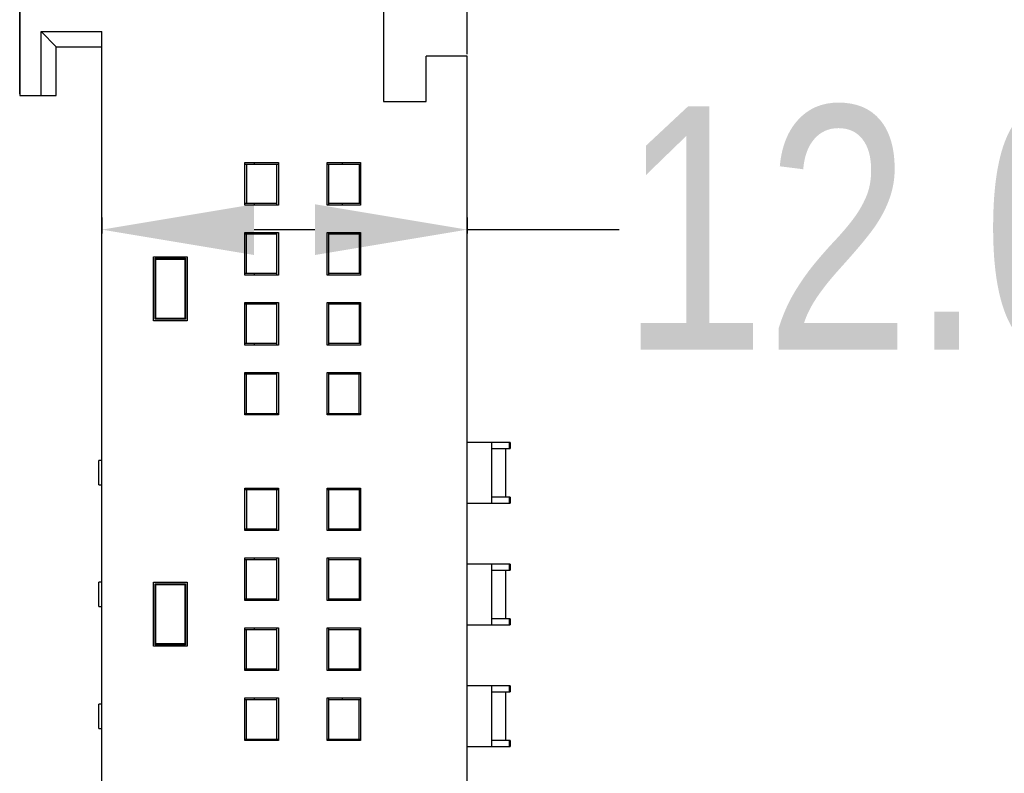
# Model space of a CAD drawing. Header units: inches. Extents: x 5756 to 6112, y -2722 to -2448.
# Tile 10 of 14: x 5913 to 5945, y -2565 to -2540. Entities that reach past the tile are written whole.
import ezdxf

# ---------------------------------------------------------------- set-up
doc = ezdxf.new("R2010")
doc.units = ezdxf.units.IN
doc.header["$LTSCALE"] = 5
doc.header["$MEASUREMENT"] = 0
doc.header["$PDMODE"] = 3
doc.header["$PDSIZE"] = 0.3125
doc.layers.get('0').update_dxf_attribs({"linetype": 'CONTINUOUS'})
doc.layers.get('Defpoints').update_dxf_attribs({"linetype": 'CONTINUOUS'})
doc.styles.get("Standard").update_dxf_attribs({"font": 'txt', "width": 0.8})
doc.dimstyles.get("Standard").update_dxf_attribs({"dimtxt": 0.15625, "dimasz": 0.1875, "dimexe": 0.125, "dimexo": 0.0625, "dimgap": 0.09, "dimtad": 0, "dimtih": 1, "dimtoh": 1, "dimzin": 4, "dimdsep": 46, "dimtxsty": 'STANDARD', "dimcen": 0.09, "dimadec": 0, "dimazin": 0, "dimtp": 0.01, "dimtm": 0.01, "dimtfac": 1, "dimtofl": 0, "dimtmove": 0, "dimatfit": 3, "dimfxl": 1, "dimtolj": 1, "dimtzin": 4, "dimarcsym": 0})

# ---------------------------------------------------------------- blocks, each defined once
blk = doc.blocks.new('*D2')
at = {"color": 6, "lineweight": -2, "ltscale": 10}
for p, q in [((5913.079, -2542.384), (5913.079, -2529.194)), ((5927.779, -2541.084), (5927.779, -2529.194)), ((5918.079, -2529.319), (5922.779, -2529.319)), ((5927.779, -2529.319), (5932.779, -2529.319))]:
    blk.add_line(p, q, dxfattribs=at)
at = {"color": 6, "ltscale": 10}
for points in [[(5918.079, -2528.486), (5918.079, -2530.153), (5913.079, -2529.319)], [(5922.779, -2528.486), (5922.779, -2530.153), (5927.779, -2529.319)]]:
    blk.add_solid(points, dxfattribs=at)
at = {"layer": 'Defpoints', "color": 0, "ltscale": 10}
for p in [(5913.079, -2529.319), (5927.779, -2541.146), (5913.079, -2542.446)]:
    blk.add_point(p, dxfattribs=at)
at = {"color": 6, "ltscale": 10, "insert": (5944.069, -2529.319), "char_height": 8, "attachment_point": 5}
blk.add_mtext('\\A1;14.70', dxfattribs=at)
blk = doc.blocks.new('*D3')
at = {"color": 6, "lineweight": -2, "ltscale": 10}
for p, q in [((5915.779, -2546.457), (5915.779, -2546.978)), ((5927.779, -2546.457), (5927.779, -2546.978)), ((5920.779, -2546.853), (5922.779, -2546.853)), ((5927.779, -2546.853), (5932.779, -2546.853))]:
    blk.add_line(p, q, dxfattribs=at)
at = {"color": 6, "ltscale": 10}
for points in [[(5920.779, -2546.02), (5920.779, -2547.687), (5915.779, -2546.853)], [(5922.779, -2546.02), (5922.779, -2547.687), (5927.779, -2546.853)]]:
    blk.add_solid(points, dxfattribs=at)
at = {"layer": 'Defpoints', "color": 0, "ltscale": 10}
for p in [(5915.779, -2546.395), (5927.779, -2546.395), (5927.779, -2546.853)]:
    blk.add_point(p, dxfattribs=at)
at = {"color": 6, "ltscale": 10, "insert": (5943.536, -2546.853), "char_height": 8, "attachment_point": 5}
blk.add_mtext('\\A1;12.00', dxfattribs=at)

msp = doc.modelspace()

# ---------------------------------------------------------------- linework, layer by layer
at = {"color": 7, "linetype": 'Continuous'}
for p, q in [((5913.079, -2539.346), (5913.079, -2542.446)), ((5925.029, -2539.346), (5925.029, -2542.646)), ((5913.779, -2542.446), (5913.779, -2540.346)), ((5913.779, -2540.346), (5915.779, -2540.346)), ((5914.279, -2540.846), (5913.779, -2540.346)), ((5915.779, -2639.346), (5915.779, -2540.346)), ((5914.279, -2542.446), (5914.279, -2540.846)), ((5914.279, -2540.846), (5915.779, -2540.846)), ((5926.429, -2542.646), (5926.429, -2541.146)), ((5927.779, -2541.146), (5926.429, -2541.146)), ((5927.779, -2591.173), (5927.779, -2541.146)), ((5913.079, -2542.446), (5914.279, -2542.446)), ((5925.029, -2542.646), (5926.429, -2542.646)), ((5920.479, -2546.046), (5920.479, -2544.646)), ((5920.479, -2544.646), (5921.579, -2544.646)), ((5920.479, -2544.696), (5921.579, -2544.696)), ((5920.529, -2544.696), (5920.529, -2545.996)), ((5920.779, -2544.646), (5920.779, -2544.696)), ((5921.529, -2546.046), (5921.529, -2544.696)), ((5921.579, -2544.646), (5921.579, -2546.046)), ((5923.179, -2546.046), (5923.179, -2544.646)), ((5923.179, -2544.646), (5924.279, -2544.646)), ((5923.179, -2544.696), (5924.279, -2544.696)), ((5923.229, -2544.696), (5923.229, -2546.046)), ((5923.679, -2544.696), (5923.679, -2544.646)), ((5924.229, -2544.696), (5924.229, -2545.996)), ((5924.279, -2544.646), (5924.279, -2546.046)), ((5921.529, -2545.996), (5920.479, -2545.996)), ((5921.579, -2546.046), (5920.479, -2546.046)), ((5920.779, -2545.996), (5920.779, -2546.046)), ((5924.279, -2546.046), (5923.179, -2546.046)), ((5924.279, -2545.996), (5923.229, -2545.996)), ((5923.679, -2546.046), (5923.679, -2545.996)), ((5920.479, -2548.346), (5920.479, -2546.946)), ((5920.479, -2546.946), (5921.579, -2546.946)), ((5920.479, -2546.996), (5921.529, -2546.996)), ((5920.529, -2548.296), (5920.529, -2546.996)), ((5920.779, -2546.946), (5920.779, -2546.996)), ((5921.529, -2548.346), (5921.529, -2546.946)), ((5921.579, -2546.946), (5921.579, -2548.346)), ((5923.179, -2548.346), (5923.179, -2546.946)), ((5923.179, -2546.946), (5924.279, -2546.946)), ((5923.229, -2546.946), (5923.229, -2548.346)), ((5923.229, -2546.996), (5924.279, -2546.996)), ((5924.229, -2546.996), (5924.229, -2548.296)), ((5924.279, -2546.946), (5924.279, -2548.346)), ((5917.479, -2549.846), (5917.479, -2547.746)), ((5917.479, -2547.746), (5918.579, -2547.746)), ((5917.529, -2549.796), (5917.529, -2547.796)), ((5917.529, -2547.796), (5918.529, -2547.796)), ((5917.554, -2547.821), (5917.529, -2547.796)), ((5917.554, -2549.771), (5917.554, -2547.821)), ((5917.554, -2547.821), (5918.504, -2547.821)), ((5918.504, -2547.821), (5918.529, -2547.796)), ((5918.504, -2547.821), (5918.504, -2549.771)), ((5918.529, -2547.796), (5918.529, -2549.796)), ((5918.579, -2547.746), (5918.579, -2549.846)), ((5921.529, -2548.296), (5920.479, -2548.296)), ((5921.579, -2548.346), (5920.479, -2548.346)), ((5920.779, -2548.296), (5920.779, -2548.346)), ((5924.279, -2548.346), (5923.179, -2548.346)), ((5924.279, -2548.296), (5923.229, -2548.296)), ((5920.479, -2550.646), (5920.479, -2549.246)), ((5920.479, -2549.246), (5921.579, -2549.246)), ((5920.479, -2549.296), (5921.529, -2549.296)), ((5920.529, -2550.596), (5920.529, -2549.296)), ((5920.779, -2549.246), (5920.779, -2549.296)), ((5921.529, -2550.646), (5921.529, -2549.246)), ((5921.579, -2549.246), (5921.579, -2550.646)), ((5923.179, -2550.646), (5923.179, -2549.246)), ((5923.179, -2549.246), (5924.279, -2549.246)), ((5923.229, -2549.246), (5923.229, -2550.646)), ((5923.229, -2549.296), (5924.279, -2549.296)), ((5924.229, -2549.296), (5924.229, -2550.596)), ((5924.279, -2549.246), (5924.279, -2550.646)), ((5918.579, -2549.846), (5917.479, -2549.846)), ((5917.554, -2549.771), (5917.529, -2549.796)), ((5918.529, -2549.796), (5917.529, -2549.796)), ((5918.504, -2549.771), (5917.554, -2549.771)), ((5918.504, -2549.771), (5918.529, -2549.796)), ((5921.529, -2550.596), (5920.479, -2550.596)), ((5920.779, -2550.596), (5920.779, -2550.646)), ((5924.279, -2550.596), (5923.229, -2550.596)), ((5921.579, -2550.646), (5920.479, -2550.646)), ((5924.279, -2550.646), (5923.179, -2550.646)), ((5920.479, -2552.946), (5920.479, -2551.546)), ((5920.479, -2551.546), (5921.579, -2551.546)), ((5920.779, -2551.546), (5920.779, -2551.596)), ((5921.529, -2552.896), (5921.529, -2551.546)), ((5921.579, -2551.546), (5921.579, -2552.946)), ((5923.179, -2552.946), (5923.179, -2551.546)), ((5923.179, -2551.546), (5924.279, -2551.546)), ((5923.229, -2551.546), (5923.229, -2552.896)), ((5924.279, -2551.546), (5924.279, -2552.946)), ((5920.479, -2551.596), (5921.529, -2551.596)), ((5920.529, -2552.896), (5920.529, -2551.596)), ((5923.229, -2551.596), (5924.279, -2551.596)), ((5924.229, -2552.896), (5924.229, -2551.596)), ((5920.479, -2552.896), (5921.579, -2552.896)), ((5921.579, -2552.946), (5920.479, -2552.946)), ((5920.779, -2552.896), (5920.779, -2552.946)), ((5923.179, -2552.896), (5924.279, -2552.896)), ((5924.279, -2552.946), (5923.179, -2552.946)), ((5929.191, -2553.846), (5927.779, -2553.846)), ((5928.588, -2555.846), (5928.588, -2553.846)), ((5929.156, -2553.846), (5929.156, -2554.046)), ((5929.191, -2553.846), (5929.191, -2554.046)), ((5928.588, -2554.046), (5929.191, -2554.046)), ((5929.041, -2554.046), (5929.041, -2555.646)), ((5915.679, -2555.246), (5915.679, -2554.446)), ((5915.779, -2554.446), (5915.679, -2554.446)), ((5915.679, -2555.246), (5915.779, -2555.246)), ((5920.479, -2556.746), (5920.479, -2555.346)), ((5920.479, -2555.346), (5921.579, -2555.346)), ((5920.479, -2555.396), (5921.579, -2555.396)), ((5920.529, -2555.396), (5920.529, -2556.696)), ((5920.779, -2555.346), (5920.779, -2555.396)), ((5921.529, -2556.746), (5921.529, -2555.396)), ((5921.579, -2555.346), (5921.579, -2556.746)), ((5923.179, -2556.746), (5923.179, -2555.346)), ((5923.179, -2555.346), (5924.279, -2555.346)), ((5923.179, -2555.396), (5924.279, -2555.396)), ((5923.229, -2555.396), (5923.229, -2556.746)), ((5924.229, -2555.396), (5924.229, -2556.696)), ((5924.279, -2555.346), (5924.279, -2556.746)), ((5929.191, -2555.646), (5928.588, -2555.646)), ((5929.156, -2555.646), (5929.156, -2555.846)), ((5929.191, -2555.646), (5929.191, -2555.846)), ((5927.779, -2555.846), (5929.191, -2555.846)), ((5921.529, -2556.696), (5920.479, -2556.696)), ((5921.579, -2556.746), (5920.479, -2556.746)), ((5920.779, -2556.696), (5920.779, -2556.746)), ((5924.279, -2556.746), (5923.179, -2556.746)), ((5924.279, -2556.696), (5923.229, -2556.696)), ((5920.479, -2559.046), (5920.479, -2557.646)), ((5920.479, -2557.646), (5921.579, -2557.646)), ((5920.479, -2557.696), (5921.529, -2557.696)), ((5920.529, -2558.996), (5920.529, -2557.696)), ((5920.779, -2557.646), (5920.779, -2557.696)), ((5921.529, -2559.046), (5921.529, -2557.646)), ((5921.579, -2557.646), (5921.579, -2559.046)), ((5923.179, -2559.046), (5923.179, -2557.646)), ((5923.179, -2557.646), (5924.279, -2557.646)), ((5923.229, -2557.646), (5923.229, -2559.046)), ((5923.229, -2557.696), (5924.279, -2557.696)), ((5924.229, -2557.696), (5924.229, -2558.996)), ((5924.279, -2557.646), (5924.279, -2559.046)), ((5929.191, -2557.846), (5927.779, -2557.846)), ((5928.588, -2559.846), (5928.588, -2557.846)), ((5928.588, -2558.046), (5929.191, -2558.046)), ((5929.041, -2558.046), (5929.041, -2559.646)), ((5929.156, -2557.846), (5929.156, -2558.046)), ((5929.191, -2557.846), (5929.191, -2558.046)), ((5915.679, -2559.246), (5915.679, -2558.446)), ((5915.779, -2558.446), (5915.679, -2558.446)), ((5917.479, -2560.546), (5917.479, -2558.446)), ((5917.479, -2558.446), (5918.579, -2558.446)), ((5917.529, -2560.496), (5917.529, -2558.496)), ((5917.529, -2558.496), (5918.529, -2558.496)), ((5917.554, -2558.521), (5917.529, -2558.496)), ((5917.554, -2560.471), (5917.554, -2558.521)), ((5917.554, -2558.521), (5918.504, -2558.521)), ((5918.504, -2558.521), (5918.529, -2558.496)), ((5918.504, -2558.521), (5918.504, -2560.471)), ((5918.529, -2558.496), (5918.529, -2560.496)), ((5918.579, -2558.446), (5918.579, -2560.546)), ((5921.529, -2558.996), (5920.479, -2558.996)), ((5920.779, -2558.996), (5920.779, -2559.046)), ((5924.279, -2558.996), (5923.229, -2558.996)), ((5915.679, -2559.246), (5915.779, -2559.246)), ((5921.579, -2559.046), (5920.479, -2559.046)), ((5924.279, -2559.046), (5923.179, -2559.046)), ((5929.191, -2559.646), (5928.588, -2559.646)), ((5929.156, -2559.646), (5929.156, -2559.846)), ((5929.191, -2559.646), (5929.191, -2559.846)), ((5920.479, -2561.346), (5920.479, -2559.946)), ((5920.479, -2559.946), (5921.579, -2559.946)), ((5920.779, -2559.946), (5920.779, -2559.996)), ((5921.529, -2561.346), (5921.529, -2559.946)), ((5921.579, -2559.946), (5921.579, -2561.346)), ((5923.179, -2559.946), (5924.279, -2559.946)), ((5923.179, -2561.346), (5923.179, -2559.946)), ((5923.229, -2559.946), (5923.229, -2561.346)), ((5924.279, -2559.946), (5924.279, -2561.346)), ((5927.779, -2559.846), (5929.191, -2559.846)), ((5920.479, -2559.996), (5921.529, -2559.996)), ((5920.529, -2561.296), (5920.529, -2559.996)), ((5923.229, -2559.996), (5924.279, -2559.996)), ((5924.229, -2559.996), (5924.229, -2561.296)), ((5918.579, -2560.546), (5917.479, -2560.546)), ((5917.554, -2560.471), (5917.529, -2560.496)), ((5918.529, -2560.496), (5917.529, -2560.496)), ((5918.504, -2560.471), (5917.554, -2560.471)), ((5918.504, -2560.471), (5918.529, -2560.496)), ((5921.529, -2561.296), (5920.479, -2561.296)), ((5921.579, -2561.346), (5920.479, -2561.346)), ((5920.779, -2561.296), (5920.779, -2561.346)), ((5924.279, -2561.346), (5923.179, -2561.346)), ((5924.279, -2561.296), (5923.229, -2561.296)), ((5929.191, -2561.846), (5927.779, -2561.846)), ((5928.588, -2563.846), (5928.588, -2561.846)), ((5929.156, -2561.846), (5929.156, -2562.046)), ((5929.191, -2561.846), (5929.191, -2562.046)), ((5920.479, -2563.646), (5920.479, -2562.246)), ((5920.479, -2562.246), (5921.579, -2562.246)), ((5920.779, -2562.246), (5920.779, -2562.296)), ((5921.529, -2563.596), (5921.529, -2562.246)), ((5921.579, -2562.246), (5921.579, -2563.646)), ((5923.179, -2562.246), (5924.279, -2562.246)), ((5923.179, -2563.646), (5923.179, -2562.246)), ((5923.229, -2562.246), (5923.229, -2563.596)), ((5923.679, -2562.296), (5923.679, -2562.246)), ((5924.279, -2562.246), (5924.279, -2563.646)), ((5928.588, -2562.046), (5929.191, -2562.046)), ((5929.041, -2562.046), (5929.041, -2563.646)), ((5915.679, -2563.246), (5915.679, -2562.446)), ((5915.779, -2562.446), (5915.679, -2562.446)), ((5920.479, -2562.296), (5921.529, -2562.296)), ((5920.529, -2563.596), (5920.529, -2562.296)), ((5923.229, -2562.296), (5924.279, -2562.296)), ((5924.229, -2563.596), (5924.229, -2562.296)), ((5915.679, -2563.246), (5915.779, -2563.246)), ((5920.479, -2563.596), (5921.579, -2563.596)), ((5921.579, -2563.646), (5920.479, -2563.646)), ((5920.779, -2563.596), (5920.779, -2563.646)), ((5923.179, -2563.596), (5924.279, -2563.596)), ((5924.279, -2563.646), (5923.179, -2563.646)), ((5923.679, -2563.646), (5923.679, -2563.596)), ((5927.779, -2563.846), (5929.191, -2563.846)), ((5929.191, -2563.646), (5928.588, -2563.646)), ((5929.156, -2563.646), (5929.156, -2563.846)), ((5929.191, -2563.646), (5929.191, -2563.846))]:
    msp.add_line(p, q, dxfattribs=at)

# ---------------------------------------------------------------- dimensions: what is measured, and where the dimension line sits
at = {"ltscale": 10}
dim = msp.add_linear_dim(base=(5913.079, -2529.319), p1=(5927.779, -2541.146), p2=(5913.079, -2542.446), dimstyle='STANDARD', override={"dimtxt": 8, "dimasz": 5, "dimtih": 0, "dimtoh": 0, "dimzin": 0, "dimcen": 0.198, "dimclrd": 6, "dimclre": 6, "dimclrt": 6, "dimtp": 0, "dimtm": 0, "dimtfillclr": 3, "dimtzin": 0}, dxfattribs=at)
dim.commit()
dim.dimension.update_dxf_attribs({"geometry": '*D2', "text_midpoint": (5944.069, -2529.319), "dimtype": 128})
dim = msp.add_linear_dim(base=(5927.779, -2546.853), p1=(5915.779, -2546.395), p2=(5927.779, -2546.395), dimstyle='STANDARD', override={"dimtxt": 8, "dimasz": 5, "dimtih": 0, "dimtoh": 0, "dimzin": 0, "dimcen": 0.198, "dimclrd": 6, "dimclre": 6, "dimclrt": 6, "dimtp": 0, "dimtm": 0, "dimtfillclr": 3, "dimtzin": 0}, dxfattribs=at)
dim.commit()
dim.dimension.update_dxf_attribs({"geometry": '*D3', "text_midpoint": (5943.536, -2546.853)})

doc.saveas('drawing.dxf')
